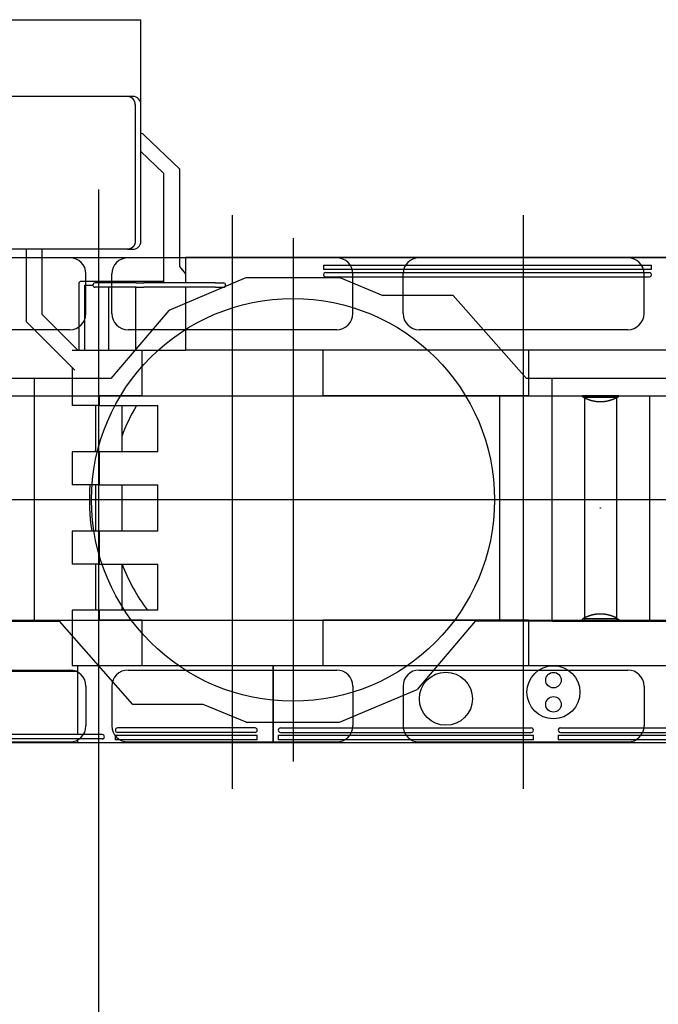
# Model space of a CAD drawing. Extents: x -5181 to 31991, y -2365 to 22251.
# Tile 35 of 39: x 7345 to 11292, y 14313 to 20403. Entities that reach past the tile are written whole.
import ezdxf

# ---------------------------------------------------------------- set-up
doc = ezdxf.new("R2010")
doc.units = 0
doc.header["$PDMODE"] = 35
doc.layers.get('0').update_dxf_attribs({"linetype": 'CONTINUOUS'})

msp = doc.modelspace()

# ---------------------------------------------------------------- linework, layer by layer
at = {"color": 40, "linetype": 'Continuous'}
for p, q in [((5404.31, 20402.7), (8094.31, 20402.7)), ((8094.31, 19032.7), (8094.31, 20402.7)), ((8010.63, 19927.7), (5704.67, 19927.7)), ((8034.04, 19927.7), (8010.63, 19927.7)), ((8044.31, 19927.7), (8034.04, 19927.7)), ((8058.99, 19877.7), (8058.99, 19877.7)), ((8058.99, 19877.7), (8058.99, 19032.7)), ((8334.31, 19478.4), (8114.8, 19689.42)), ((8094.31, 19587.05), (8234.31, 19452.46)), ((8234.31, 19452.46), (8234.31, 18774.7)), ((8334.31, 18875.8), (8334.31, 19478.4)), ((8058.99, 19032.7), (8058.99, 19032.7)), ((7617.71, 18982.7), (6265.33, 18982.7)), ((7384.31, 18982.7), (7384.31, 18537)), ((7484.31, 18578.39), (7484.31, 18982.7)), ((7693.07, 18982.7), (7617.71, 18982.7)), ((8010.63, 18982.7), (7693.07, 18982.7)), ((8010.63, 18982.7), (8034.04, 18982.7)), ((8034.04, 18982.7), (8044.31, 18982.7)), ((11384.51, 18932.7), (8369.61, 18932.7)), ((8369.61, 18932.7), (8369.61, 18774.7)), ((9223.71, 18883.9), (11250.91, 18883.9)), ((9223.71, 18883.9), (9223.71, 18856.7)), ((11250.91, 18856.7), (11250.91, 18883.9)), ((8369.61, 18833.84), (8334.31, 18875.8)), ((11250.91, 18856.7), (9223.71, 18856.7)), ((9237.31, 18838.7), (11237.31, 18838.7)), ((7710.31, 18774.7), (7720.31, 18784.7)), ((7710.31, 18774.7), (7710.31, 18357.7)), ((7720.31, 18784.7), (8234.31, 18784.7)), ((7745.11, 18760.7), (7745.11, 18357.7)), ((7745.11, 18760.7), (7796.83, 18760.7)), ((8064.13, 18774.7), (7810.43, 18774.7)), ((8064.13, 18774.7), (8112.3, 18774.7)), ((8554.31, 18774.7), (8112.3, 18774.7)), ((8554.31, 18774.7), (8604.31, 18774.7)), ((9237.31, 18811.5), (11237.31, 18811.5)), ((7810.43, 18747.5), (7812.26, 18747.5)), ((8064.13, 18747.5), (7812.26, 18747.5)), ((7893.11, 18747.5), (7893.11, 18357.7)), ((8060.61, 18747.5), (8060.61, 18357.7)), ((8064.13, 18747.5), (8112.3, 18747.5)), ((8554.31, 18747.5), (8112.3, 18747.5)), ((8369.61, 18747.5), (8369.61, 18357.7)), ((8554.31, 18747.5), (8604.31, 18747.5)), ((7704.78, 18357.7), (7484.31, 18578.39)), ((7384.31, 18537), (7686.31, 18234.7)), ((7669.31, 18357.7), (7745.11, 18357.7)), ((7745.11, 18357.7), (7893.11, 18357.7)), ((7893.11, 18357.7), (8060.61, 18357.7)), ((8060.61, 18357.7), (8369.61, 18357.7)), ((8099.31, 18357.7), (8099.31, 18076.7)), ((12036.31, 18357.7), (8369.61, 18357.7)), ((9218.31, 18357.7), (9218.31, 18076.7)), ((10489.61, 18357.7), (10489.61, 18076.7)), ((7669.31, 18251.72), (7669.31, 18015.7)), ((7836.53, 18076.7), (7836.53, 18015.7)), ((8099.31, 18076.7), (7836.53, 18076.7)), ((8099.31, 18076.7), (9218.31, 18076.7)), ((10489.61, 18076.7), (9218.31, 18076.7)), ((10311.81, 16688.7), (10311.81, 18076.7)), ((10489.61, 18076.7), (11494.31, 18076.7)), ((10835.31, 18076.7), (10835.31, 16688.7)), ((11033.31, 18076.7), (11033.31, 16688.7)), ((7836.53, 18015.7), (7669.31, 18015.7)), ((7813.31, 18015.7), (7813.31, 17729.7)), ((7836.53, 18015.7), (8198.31, 18015.7)), ((7975.31, 18015.7), (7975.31, 17729.7)), ((8198.31, 17729.7), (8198.31, 18015.7)), ((7669.31, 17729.7), (7669.31, 17525.7)), ((7836.53, 17729.7), (7669.31, 17729.7)), ((8198.31, 17729.7), (7836.53, 17729.7)), ((7836.53, 17729.7), (7836.53, 17525.7)), ((7836.53, 17525.7), (7669.31, 17525.7)), ((7813.31, 17525.7), (7813.31, 17239.7)), ((7836.53, 17525.7), (8198.31, 17525.7)), ((7975.31, 17525.7), (7975.31, 17239.7)), ((8198.31, 17239.7), (8198.31, 17525.7)), ((7669.31, 17239.7), (7669.31, 17035.7)), ((7836.53, 17239.7), (7669.31, 17239.7)), ((8198.31, 17239.7), (7836.53, 17239.7)), ((7836.53, 17239.7), (7836.53, 17035.7)), ((7836.53, 17035.7), (7669.31, 17035.7)), ((7813.31, 17035.7), (7813.31, 16749.7)), ((7836.53, 17035.7), (8198.31, 17035.7)), ((7975.31, 17035.7), (7975.31, 16749.7)), ((8198.31, 16749.7), (8198.31, 17035.7)), ((7669.31, 16749.7), (7669.31, 16407.7)), ((7836.53, 16749.7), (7669.31, 16749.7)), ((8198.31, 16749.7), (7836.53, 16749.7)), ((7836.53, 16749.7), (7836.53, 16688.7)), ((8099.31, 16688.7), (7836.53, 16688.7)), ((8099.31, 16688.7), (8099.31, 16407.7)), ((8099.31, 16688.7), (9218.31, 16688.7)), ((9218.31, 16688.7), (9218.31, 16407.7)), ((10489.61, 16688.7), (9218.31, 16688.7)), ((10489.61, 16688.7), (10489.61, 16407.7)), ((10489.61, 16688.7), (11494.31, 16688.7)), ((7669.31, 16407.7), (12036.31, 16407.7)), ((7704.11, 15980.9), (7704.11, 16407.7)), ((8912.31, 15932.7), (8912.31, 16407.7)), ((8914.31, 15932.7), (8914.31, 16407.7)), ((7106.01, 16374.1), (7704.11, 16374.1)), ((8799.61, 16021.9), (7949.61, 16021.9)), ((8956.81, 16021.9), (10506.81, 16021.9)), ((10686.81, 16021.9), (12946.81, 16021.9)), ((7438.11, 15980.9), (7133.11, 15980.9)), ((7478.11, 15980.9), (7438.11, 15980.9)), ((7804.51, 15980.9), (7478.11, 15980.9)), ((7854.51, 15980.9), (7804.51, 15980.9)), ((7935.62, 15976.7), (8812.82, 15976.7)), ((7935.62, 15976.7), (7935.62, 15949.5)), ((8799.61, 15994.7), (7949.61, 15994.7)), ((8812.82, 15949.5), (8812.82, 15976.7)), ((8943.21, 15976.7), (8943.21, 15949.5)), ((8943.21, 15976.7), (10520.41, 15976.7)), ((8956.81, 15994.7), (10506.81, 15994.7)), ((10520.41, 15949.5), (10520.41, 15976.7)), ((10673.21, 15976.7), (10673.21, 15949.5)), ((10673.21, 15976.7), (12960.41, 15976.7)), ((10686.81, 15994.7), (12946.81, 15994.7)), ((7438.11, 15953.7), (7133.11, 15953.7)), ((7478.11, 15953.7), (7438.11, 15953.7)), ((7804.51, 15953.7), (7478.11, 15953.7)), ((7704.11, 15932.7), (7704.11, 15953.7)), ((7704.11, 15932.7), (8912.31, 15932.7)), ((7854.51, 15953.7), (7804.51, 15953.7)), ((8812.82, 15949.5), (7935.62, 15949.5)), ((8912.31, 15932.7), (8914.31, 15932.7)), ((8914.31, 15932.7), (12569.31, 15932.7)), ((10520.41, 15949.5), (8943.21, 15949.5)), ((12960.41, 15949.5), (10673.21, 15949.5))]:
    msp.add_line(p, q, dxfattribs=at)
at = {"color": 151, "linetype": 'Continuous'}
msp.add_line((7834.33, 9166.94), (7834.33, 19352.08), dxfattribs=at)
at = {"color": 104, "linetype": 'Continuous'}
for p, q in [((8659.31, 15644.99), (8659.31, 19193.79)), ((10459.31, 15644.99), (10459.31, 19193.79)), ((9034.31, 19051.85), (9034.31, 15813.55)), ((4079.31, 18932.7), (12997.11, 18932.7)), ((7654.31, 18930.2), (6364.31, 18930.2)), ((9304.31, 18930.2), (8014.31, 18930.2)), ((11104.31, 18930.2), (9814.31, 18930.2)), ((7754.31, 18585.2), (7754.31, 18830.2)), ((7914.31, 18585.2), (7914.31, 18830.2)), ((9404.31, 18585.2), (9404.31, 18830.2)), ((9714.31, 18585.2), (9714.31, 18830.2)), ((11204.31, 18585.2), (11204.31, 18830.2)), ((8747.31, 18807.7), (8267.21, 18605)), ((8747.31, 18807.7), (9324.31, 18807.7)), ((9324.31, 18807.7), (9589.31, 18697.7)), ((10024.31, 18697.7), (9589.31, 18697.7)), ((10476.91, 18182.7), (10024.31, 18697.7)), ((8267.21, 18605), (7908.81, 18182.7)), ((7654.31, 18485.2), (6364.31, 18485.2)), ((9304.31, 18485.2), (8014.31, 18485.2)), ((11104.31, 18485.2), (9814.31, 18485.2)), ((7908.81, 18182.7), (3894.31, 18182.7)), ((7435.21, 18182.7), (7435.21, 16682.7)), ((13079.31, 18182.7), (10476.91, 18182.7)), ((10633.41, 18182.7), (10633.41, 16682.7)), ((14427.19, 17432.7), (-2116.09, 17432.7)), ((6683.61, 16682.7), (7435.21, 16682.7)), ((7435.21, 16682.7), (7591.71, 16682.7)), ((8044.31, 16167.7), (7591.71, 16682.7)), ((10159.81, 16682.7), (9801.41, 16260.4)), ((10633.41, 16682.7), (10159.81, 16682.7)), ((10633.41, 16682.7), (11385.01, 16682.7)), ((6364.31, 16380.2), (7654.31, 16380.2)), ((8014.31, 16380.2), (9304.31, 16380.2)), ((9814.31, 16380.2), (11104.31, 16380.2)), ((7754.31, 16280.2), (7754.31, 16035.2)), ((7914.31, 16280.2), (7914.31, 16035.2)), ((9321.31, 16057.7), (9801.41, 16260.4)), ((9404.31, 16280.2), (9404.31, 16035.2)), ((9714.31, 16280.2), (9714.31, 16035.2)), ((11204.31, 16280.2), (11204.31, 16035.2)), ((8479.31, 16167.7), (8044.31, 16167.7)), ((8744.31, 16057.7), (8479.31, 16167.7)), ((8744.31, 16057.7), (9034.31, 16057.7)), ((9034.31, 16057.7), (9321.31, 16057.7)), ((4565.31, 15932.7), (13339.31, 15932.7)), ((6364.31, 15935.2), (7654.31, 15935.2)), ((8014.31, 15935.2), (9304.31, 15935.2)), ((9814.31, 15935.2), (11104.31, 15935.2))]:
    msp.add_line(p, q, dxfattribs=at)
at = {"color": 5, "linetype": 'Continuous'}
for p, q in [((-1856.69, 18076.7), (10823.96, 18076.7)), ((10834.05, 18076.7), (10823.96, 18076.7)), ((10834.05, 18066.7), (10829.72, 18066.7)), ((11044.66, 18076.7), (10834.05, 18076.7)), ((10836.47, 18066.7), (10834.05, 18066.7)), ((11032.15, 18066.7), (10836.47, 18066.7)), ((11038.9, 18066.7), (11032.15, 18066.7)), ((11044.66, 18076.7), (11238.31, 18076.7)), ((11238.31, 18076.7), (11238.31, 17786.1)), ((11238.31, 17786.1), (11238.31, 16979.3)), ((11238.31, 16979.3), (11238.31, 16688.7)), ((-1856.69, 16688.7), (10823.96, 16688.7)), ((10823.96, 16688.7), (10834.05, 16688.7)), ((10829.72, 16698.7), (10834.05, 16698.7)), ((10834.05, 16698.7), (10836.47, 16698.7)), ((10834.05, 16688.7), (11044.66, 16688.7)), ((10836.47, 16698.7), (11032.15, 16698.7)), ((11032.15, 16698.7), (11038.9, 16698.7)), ((11044.66, 16688.7), (11238.31, 16688.7))]:
    msp.add_line(p, q, dxfattribs=at)
at = {"color": 104, "linetype": 'Continuous'}
msp.add_circle((9034.31, 17432.7), 1245.5, dxfattribs=at)
at = {"color": 40, "linetype": 'Continuous'}
for centre, radius in [((10644.31, 16242.7), 164), ((9979.31, 16202.7), 164), ((10644.31, 16317.7), 48), ((10644.31, 16167.7), 48)]:
    msp.add_circle(centre, radius, dxfattribs=at)
for centre, radius, start, end in [((8044.31, 19877.7), 50, 0, 90), ((8084.31, 19657.7), 44, 46.129289, 76.864263), ((8044.31, 19032.7), 50, 270, 0), ((9237.31, 18825.1), 13.6, 89.998821, 269.998821), ((11237.31, 18825.1), 13.6, 270.001179, 90.00118), ((7810.43, 18761.1), 13.6, 90, 180), ((7810.43, 18761.1), 13.6, 180, 270), ((8604.31, 18761.1), 13.6, 270, 90), ((9034.31, 17432.7), 1129.05, 148.911376, 159.711213), ((9034.31, 17432.7), 1259.1, 165.869084, 166.35635), ((9034.31, 17432.7), 1259.1, 175.764159, 188.817307), ((9034.31, 17432.7), 1129.05, 200.58662, 217.224046), ((9034.31, 17432.7), 1259.1, 212.745967, 212.85066), ((7949.61, 16008.3), 13.6, 90.001179, 270.001179), ((8799.61, 16008.3), 13.6, 269.998821, 89.99882), ((8956.81, 16008.3), 13.6, 89.99882, 269.99882), ((10506.81, 16008.3), 13.6, 270.001179, 90.001179), ((10686.81, 16008.3), 13.6, 89.998821, 269.998821), ((7854.51, 15967.3), 13.6, 270, 90)]:
    msp.add_arc(centre, radius, start, end, dxfattribs=at)
at = {"color": 104, "linetype": 'Continuous'}
for centre, start, end in [((7654.31, 18830.2), 0, 90), ((8014.31, 18830.2), 90, 180), ((9304.31, 18830.2), 0, 90), ((9814.31, 18830.2), 90, 180), ((11104.31, 18830.2), 0, 90), ((7654.31, 18585.2), 270, 0), ((8014.31, 18585.2), 180, 270), ((9304.31, 18585.2), 270, 0), ((9814.31, 18585.2), 180, 270), ((11104.31, 18585.2), 270, 0), ((7654.31, 16280.2), 0, 90), ((8014.31, 16280.2), 90, 180), ((9304.31, 16280.2), 0, 90), ((9814.31, 16280.2), 90, 180), ((11104.31, 16280.2), 0, 90), ((7654.31, 16035.2), 270, 0), ((8014.31, 16035.2), 180, 270), ((9304.31, 16035.2), 270, 0), ((9814.31, 16035.2), 180, 270), ((11104.31, 16035.2), 270, 0)]:
    msp.add_arc(centre, 100, start, end, dxfattribs=at)
at = {"color": 40, "linetype": 'Continuous'}
for points, knots in [([(8058.99, 19877.7), (8058.99, 19878.01), (8058.98, 19878.63), (8058.96, 19879.56), (8058.92, 19880.49), (8058.86, 19881.42), (8058.78, 19882.35), (8058.69, 19883.27), (8058.58, 19884.2), (8058.46, 19885.12), (8058.31, 19886.03), (8058.16, 19886.95), (8057.98, 19887.86), (8057.79, 19888.77), (8057.58, 19889.67), (8057.36, 19890.58), (8057.12, 19891.47), (8056.87, 19892.36), (8056.59, 19893.25), (8056.31, 19894.13), (8056, 19895), (8055.68, 19895.87), (8055.35, 19896.73), (8055, 19897.59), (8054.64, 19898.44), (8054.26, 19899.28), (8053.86, 19900.11), (8053.45, 19900.93), (8053.03, 19901.75), (8052.59, 19902.56), (8052.14, 19903.36), (8051.67, 19904.15), (8051.19, 19904.93), (8050.69, 19905.71), (8050.19, 19906.47), (8049.66, 19907.22), (8049.13, 19907.96), (8048.58, 19908.69), (8048.02, 19909.42), (8047.44, 19910.13), (8046.86, 19910.82), (8046.26, 19911.51), (8045.65, 19912.19), (8045.03, 19912.85), (8044.39, 19913.5), (8043.75, 19914.14), (8043.09, 19914.77), (8042.42, 19915.38), (8041.74, 19915.98), (8041.06, 19916.57), (8040.36, 19917.14), (8039.65, 19917.7), (8038.93, 19918.25), (8038.2, 19918.78), (8037.46, 19919.3), (8036.72, 19919.8), (8035.96, 19920.29), (8035.2, 19920.77), (8034.43, 19921.23), (8033.65, 19921.67), (8032.86, 19922.1), (8032.07, 19922.52), (8031.27, 19922.92), (8030.46, 19923.31), (8029.64, 19923.67), (8028.82, 19924.03), (8028, 19924.37), (8027.16, 19924.69), (8026.33, 19925), (8025.48, 19925.29), (8024.63, 19925.56), (8023.78, 19925.82), (8022.92, 19926.06), (8022.06, 19926.28), (8021.2, 19926.49), (8020.33, 19926.69), (8019.46, 19926.86), (8018.58, 19927.02), (8017.7, 19927.16), (8016.83, 19927.29), (8015.94, 19927.4), (8015.06, 19927.49), (8014.18, 19927.57), (8013.29, 19927.63), (8012.4, 19927.67), (8011.52, 19927.69), (8010.92, 19927.7), (8010.63, 19927.7)], [0, 0, 0, 0, 0.9301793, 1.8603295, 2.7904205, 3.7204233, 4.6503085, 5.5800472, 6.5096108, 7.4389706, 8.3680985, 9.2969665, 10.2255472, 11.1538134, 12.0817383, 13.0092959, 13.9364604, 14.8632065, 15.7895099, 16.7153466, 17.6406932, 18.5655273, 19.489827, 20.4135714, 21.3367403, 22.2593143, 23.1812748, 24.102604, 25.0232851, 25.9433019, 26.8626394, 27.7812833, 28.6992203, 29.6164382, 30.5329256, 31.4486724, 32.3636692, 33.277908, 34.1913817, 35.1040847, 36.016012, 36.9271604, 37.8375272, 38.7471109, 39.655911, 40.563928, 41.4711631, 42.377619, 43.2832988, 44.188207, 45.0923491, 45.9957315, 46.8983616, 47.8002479, 48.7014001, 49.6018288, 50.5015458, 51.400564, 52.2988973, 53.1965608, 54.0935707, 54.9899439, 55.8856977, 56.7808504, 57.6754207, 58.5694279, 59.4628921, 60.3558339, 61.2482745, 62.1402356, 63.0317398, 63.9228101, 64.81347, 65.7037439, 66.5936565, 67.4832332, 68.3725002, 69.261484, 70.1502117, 71.0387113, 71.927011, 72.8151388, 73.7031226, 74.5909905, 75.4787708, 76.3664919, 77.2541815, 77.2541815, 77.2541815, 77.2541815]), ([(8058.99, 19877.7), (8058.99, 19878.01), (8058.98, 19878.63), (8058.96, 19879.56), (8058.92, 19880.49), (8058.86, 19881.42), (8058.78, 19882.34), (8058.69, 19883.27), (8058.58, 19884.19), (8058.46, 19885.11), (8058.31, 19886.03), (8058.16, 19886.95), (8057.98, 19887.86), (8057.79, 19888.77), (8057.58, 19889.67), (8057.36, 19890.57), (8057.12, 19891.47), (8056.87, 19892.36), (8056.59, 19893.25), (8056.31, 19894.13), (8056, 19895), (8055.69, 19895.87), (8055.35, 19896.73), (8055, 19897.59), (8054.64, 19898.43), (8054.26, 19899.27), (8053.86, 19900.11), (8053.45, 19900.93), (8053.03, 19901.75), (8052.59, 19902.56), (8052.14, 19903.36), (8051.67, 19904.15), (8051.19, 19904.93), (8050.69, 19905.7), (8050.19, 19906.47), (8049.66, 19907.22), (8049.13, 19907.96), (8048.58, 19908.69), (8048.02, 19909.41), (8047.45, 19910.12), (8046.86, 19910.82), (8046.26, 19911.51), (8045.65, 19912.18), (8045.03, 19912.85), (8044.39, 19913.5), (8043.75, 19914.14), (8043.09, 19914.76), (8042.42, 19915.38), (8041.75, 19915.98), (8041.06, 19916.57), (8040.36, 19917.14), (8039.65, 19917.7), (8038.93, 19918.25), (8038.2, 19918.78), (8037.47, 19919.3), (8036.72, 19919.8), (8035.97, 19920.29), (8035.2, 19920.77), (8034.43, 19921.23), (8033.65, 19921.67), (8032.86, 19922.1), (8032.07, 19922.52), (8031.27, 19922.92), (8030.46, 19923.31), (8029.65, 19923.67), (8028.82, 19924.03), (8028, 19924.37), (8027.16, 19924.69), (8026.33, 19925), (8025.48, 19925.29), (8024.63, 19925.56), (8023.78, 19925.82), (8022.92, 19926.06), (8022.06, 19926.28), (8021.2, 19926.49), (8020.33, 19926.69), (8019.46, 19926.86), (8018.58, 19927.02), (8017.7, 19927.16), (8016.83, 19927.29), (8015.94, 19927.4), (8015.06, 19927.49), (8014.18, 19927.57), (8013.29, 19927.63), (8012.4, 19927.67), (8011.52, 19927.69), (8010.92, 19927.7), (8010.63, 19927.7)], [0, 0, 0, 0, 0.9302161, 1.8604031, 2.7905311, 3.7205708, 4.6504931, 5.5802691, 6.5098699, 7.439267, 8.3684323, 9.2973378, 10.225956, 11.1542597, 12.0822223, 13.0098176, 13.9370197, 14.8638037, 15.7901448, 16.7160193, 17.6414037, 18.5662757, 19.4906133, 20.4143955, 21.3376023, 22.2602141, 23.1822125, 24.1035796, 25.0242984, 25.9443531, 26.8637284, 27.7824101, 28.7003849, 29.6176405, 30.5341656, 31.4499499, 32.3649843, 33.2792607, 34.192772, 35.1055123, 36.0174771, 36.9286628, 37.8390669, 38.7486878, 39.6575251, 40.5655792, 41.4728514, 42.3793442, 43.285061, 44.1900061, 45.0941849, 45.997604, 46.9002707, 47.8021936, 48.7033822, 49.6038474, 50.5036007, 51.4026552, 52.3010246, 53.1987243, 54.0957703, 54.9921795, 55.8879693, 56.7831578, 57.6777639, 58.5718069, 59.4653068, 60.3582842, 61.2507603, 62.142757, 63.0342966, 63.9254023, 64.8160976, 65.7064068, 66.5963546, 67.4859666, 68.3752688, 69.2642877, 70.1530506, 71.0415854, 71.9299201, 72.818083, 73.7061018, 74.5940048, 75.4818202, 76.3695763, 77.2573009, 77.2573009, 77.2573009, 77.2573009]), ([(8058.99, 19032.7), (8058.99, 19032.39), (8058.98, 19031.77), (8058.96, 19030.84), (8058.92, 19029.91), (8058.86, 19028.98), (8058.78, 19028.05), (8058.69, 19027.13), (8058.58, 19026.2), (8058.46, 19025.28), (8058.31, 19024.36), (8058.16, 19023.45), (8057.98, 19022.54), (8057.79, 19021.63), (8057.58, 19020.72), (8057.36, 19019.82), (8057.12, 19018.93), (8056.87, 19018.04), (8056.59, 19017.15), (8056.31, 19016.27), (8056, 19015.4), (8055.68, 19014.53), (8055.35, 19013.67), (8055, 19012.81), (8054.64, 19011.96), (8054.26, 19011.12), (8053.86, 19010.29), (8053.45, 19009.46), (8053.03, 19008.65), (8052.59, 19007.84), (8052.14, 19007.04), (8051.67, 19006.25), (8051.19, 19005.46), (8050.69, 19004.69), (8050.19, 19003.93), (8049.66, 19003.18), (8049.13, 19002.44), (8048.58, 19001.7), (8048.02, 19000.98), (8047.44, 19000.27), (8046.86, 18999.57), (8046.26, 18998.89), (8045.65, 18998.21), (8045.03, 18997.55), (8044.39, 18996.9), (8043.75, 18996.26), (8043.09, 18995.63), (8042.42, 18995.02), (8041.74, 18994.42), (8041.06, 18993.83), (8040.36, 18993.26), (8039.65, 18992.7), (8038.93, 18992.15), (8038.2, 18991.62), (8037.46, 18991.1), (8036.72, 18990.6), (8035.96, 18990.11), (8035.2, 18989.63), (8034.43, 18989.17), (8033.65, 18988.72), (8032.86, 18988.29), (8032.07, 18987.88), (8031.27, 18987.48), (8030.46, 18987.09), (8029.64, 18986.72), (8028.82, 18986.37), (8028, 18986.03), (8027.16, 18985.71), (8026.33, 18985.4), (8025.48, 18985.11), (8024.63, 18984.84), (8023.78, 18984.58), (8022.92, 18984.34), (8022.06, 18984.11), (8021.2, 18983.9), (8020.33, 18983.71), (8019.46, 18983.54), (8018.58, 18983.38), (8017.7, 18983.23), (8016.83, 18983.11), (8015.94, 18983), (8015.06, 18982.91), (8014.18, 18982.83), (8013.29, 18982.77), (8012.4, 18982.73), (8011.52, 18982.7), (8010.92, 18982.7), (8010.63, 18982.7)], [0, 0, 0, 0, 0.9301793, 1.8603295, 2.7904205, 3.7204233, 4.6503085, 5.5800472, 6.5096108, 7.4389706, 8.3680985, 9.2969665, 10.2255472, 11.1538134, 12.0817383, 13.0092959, 13.9364604, 14.8632065, 15.7895099, 16.7153466, 17.6406932, 18.5655273, 19.489827, 20.4135714, 21.3367403, 22.2593143, 23.1812748, 24.102604, 25.0232851, 25.9433019, 26.8626394, 27.7812833, 28.6992203, 29.6164382, 30.5329256, 31.4486724, 32.3636692, 33.277908, 34.1913817, 35.1040847, 36.016012, 36.9271604, 37.8375271, 38.7471109, 39.655911, 40.563928, 41.4711631, 42.3776189, 43.2832988, 44.188207, 45.0923491, 45.9957315, 46.8983615, 47.8002479, 48.7014001, 49.6018288, 50.5015458, 51.400564, 52.2988973, 53.1965608, 54.0935707, 54.9899439, 55.8856977, 56.7808504, 57.6754207, 58.5694279, 59.4628921, 60.3558339, 61.2482745, 62.1402356, 63.0317398, 63.9228101, 64.81347, 65.7037439, 66.5936565, 67.4832332, 68.3725002, 69.2614839, 70.1502117, 71.0387113, 71.927011, 72.8151388, 73.7031226, 74.5909905, 75.4787708, 76.3664919, 77.2541815, 77.2541815, 77.2541815, 77.2541815]), ([(8058.99, 19032.7), (8058.99, 19032.39), (8058.98, 19031.77), (8058.96, 19030.84), (8058.92, 19029.91), (8058.86, 19028.98), (8058.78, 19028.05), (8058.69, 19027.13), (8058.58, 19026.21), (8058.46, 19025.29), (8058.31, 19024.37), (8058.16, 19023.45), (8057.98, 19022.54), (8057.79, 19021.63), (8057.58, 19020.73), (8057.36, 19019.83), (8057.12, 19018.93), (8056.87, 19018.04), (8056.59, 19017.15), (8056.31, 19016.27), (8056, 19015.4), (8055.69, 19014.53), (8055.35, 19013.67), (8055, 19012.81), (8054.64, 19011.97), (8054.26, 19011.12), (8053.86, 19010.29), (8053.45, 19009.47), (8053.03, 19008.65), (8052.59, 19007.84), (8052.14, 19007.04), (8051.67, 19006.25), (8051.19, 19005.47), (8050.69, 19004.69), (8050.19, 19003.93), (8049.66, 19003.18), (8049.13, 19002.44), (8048.58, 19001.71), (8048.02, 19000.98), (8047.45, 19000.27), (8046.86, 18999.58), (8046.26, 18998.89), (8045.65, 18998.21), (8045.03, 18997.55), (8044.39, 18996.9), (8043.75, 18996.26), (8043.09, 18995.63), (8042.42, 18995.02), (8041.75, 18994.42), (8041.06, 18993.83), (8040.36, 18993.26), (8039.65, 18992.7), (8038.93, 18992.15), (8038.2, 18991.62), (8037.47, 18991.1), (8036.72, 18990.6), (8035.97, 18990.11), (8035.2, 18989.63), (8034.43, 18989.17), (8033.65, 18988.73), (8032.86, 18988.29), (8032.07, 18987.88), (8031.27, 18987.48), (8030.46, 18987.09), (8029.65, 18986.72), (8028.82, 18986.37), (8028, 18986.03), (8027.16, 18985.71), (8026.33, 18985.4), (8025.48, 18985.11), (8024.63, 18984.84), (8023.78, 18984.58), (8022.92, 18984.34), (8022.06, 18984.11), (8021.2, 18983.9), (8020.33, 18983.71), (8019.46, 18983.54), (8018.58, 18983.38), (8017.7, 18983.23), (8016.83, 18983.11), (8015.94, 18983), (8015.06, 18982.91), (8014.18, 18982.83), (8013.29, 18982.77), (8012.4, 18982.73), (8011.52, 18982.7), (8010.92, 18982.7), (8010.63, 18982.7)], [0, 0, 0, 0, 0.9302161, 1.8604031, 2.7905311, 3.7205708, 4.6504931, 5.5802691, 6.5098699, 7.439267, 8.3684323, 9.2973378, 10.225956, 11.1542597, 12.0822224, 13.0098176, 13.9370197, 14.8638037, 15.7901448, 16.7160193, 17.6414037, 18.5662757, 19.4906133, 20.4143955, 21.3376023, 22.2602141, 23.1822125, 24.1035796, 25.0242984, 25.9443531, 26.8637284, 27.7824101, 28.7003849, 29.6176405, 30.5341656, 31.4499499, 32.3649843, 33.2792607, 34.192772, 35.1055123, 36.0174771, 36.9286628, 37.8390669, 38.7486878, 39.6575251, 40.5655792, 41.4728514, 42.3793442, 43.285061, 44.1900061, 45.0941849, 45.9976039, 46.9002707, 47.8021936, 48.7033822, 49.6038474, 50.5036007, 51.4026552, 52.3010246, 53.1987243, 54.0957703, 54.9921795, 55.8879693, 56.7831578, 57.6777639, 58.5718069, 59.4653068, 60.3582842, 61.2507603, 62.142757, 63.0342966, 63.9254023, 64.8160976, 65.7064068, 66.5963546, 67.4859666, 68.3752688, 69.2642877, 70.1530506, 71.0415854, 71.9299201, 72.818083, 73.7061018, 74.5940048, 75.4818202, 76.3695763, 77.2573009, 77.2573009, 77.2573009, 77.2573009])]:
    msp.add_open_spline(points, degree=3, knots=knots, dxfattribs=at)
at = {"color": 5, "linetype": 'Continuous'}
for points, knots in [([(10820.06, 18075.19), (10820.06, 18075.23), (10820.06, 18075.31), (10820.08, 18075.42), (10820.12, 18075.53), (10820.16, 18075.64), (10820.22, 18075.74), (10820.29, 18075.84), (10820.37, 18075.93), (10820.46, 18076.01), (10820.57, 18076.09), (10820.69, 18076.17), (10820.82, 18076.24), (10820.97, 18076.3), (10821.13, 18076.36), (10821.3, 18076.42), (10821.48, 18076.47), (10821.67, 18076.51), (10821.88, 18076.55), (10822.1, 18076.59), (10822.33, 18076.62), (10822.57, 18076.64), (10822.83, 18076.66), (10823.09, 18076.68), (10823.37, 18076.69), (10823.66, 18076.7), (10823.86, 18076.7), (10823.96, 18076.7)], [0, 0, 0, 0, 0.1203452, 0.2371005, 0.3517419, 0.4658374, 0.5809835, 0.6987368, 0.8205541, 0.9477497, 1.0814746, 1.2227128, 1.3722913, 1.5308964, 1.699092, 1.8773384, 2.0660086, 2.2654029, 2.4757606, 2.6972702, 2.9300771, 3.1742903, 3.4299882, 3.6972221, 3.9760203, 4.266391, 4.5683255, 4.5683255, 4.5683255, 4.5683255]), ([(11034.57, 18064.18), (11034.18, 18063.96), (11033.37, 18063.52), (11032.14, 18062.86), (11030.87, 18062.19), (11029.56, 18061.52), (11028.22, 18060.84), (11026.84, 18060.16), (11025.43, 18059.48), (11023.98, 18058.8), (11022.5, 18058.12), (11020.99, 18057.44), (11019.46, 18056.76), (11017.89, 18056.08), (11016.29, 18055.41), (11014.67, 18054.74), (11013.01, 18054.07), (11011.34, 18053.41), (11009.63, 18052.76), (11007.9, 18052.11), (11006.15, 18051.47), (11004.37, 18050.83), (11002.57, 18050.21), (11000.75, 18049.59), (10998.9, 18048.99), (10997.04, 18048.4), (10995.15, 18047.81), (10993.24, 18047.24), (10991.31, 18046.69), (10989.37, 18046.14), (10987.4, 18045.61), (10985.42, 18045.1), (10983.42, 18044.6), (10981.4, 18044.12), (10979.37, 18043.65), (10977.32, 18043.2), (10975.26, 18042.77), (10973.18, 18042.36), (10971.09, 18041.96), (10968.99, 18041.59), (10966.88, 18041.24), (10964.75, 18040.9), (10962.61, 18040.59), (10960.46, 18040.3), (10958.31, 18040.03), (10956.14, 18039.78), (10953.97, 18039.56), (10951.79, 18039.36), (10949.6, 18039.18), (10947.41, 18039.02), (10945.21, 18038.89), (10943.01, 18038.78), (10940.8, 18038.7), (10938.6, 18038.64), (10936.39, 18038.6), (10934.18, 18038.59), (10931.97, 18038.61), (10929.76, 18038.65), (10927.55, 18038.71), (10925.35, 18038.79), (10923.15, 18038.9), (10920.95, 18039.04), (10918.76, 18039.2), (10916.57, 18039.38), (10914.39, 18039.58), (10912.22, 18039.81), (10910.06, 18040.06), (10907.9, 18040.33), (10905.76, 18040.63), (10903.62, 18040.94), (10901.49, 18041.28), (10899.38, 18041.63), (10897.28, 18042.01), (10895.19, 18042.41), (10893.12, 18042.82), (10891.06, 18043.25), (10889.01, 18043.7), (10886.98, 18044.17), (10884.97, 18044.66), (10882.97, 18045.16), (10880.99, 18045.67), (10879.03, 18046.2), (10877.08, 18046.75), (10875.16, 18047.31), (10873.25, 18047.88), (10871.37, 18048.46), (10869.5, 18049.06), (10867.66, 18049.66), (10865.84, 18050.28), (10864.04, 18050.91), (10862.27, 18051.54), (10860.51, 18052.18), (10858.79, 18052.83), (10857.09, 18053.49), (10855.41, 18054.15), (10853.76, 18054.82), (10852.14, 18055.49), (10850.55, 18056.16), (10848.98, 18056.84), (10847.45, 18057.52), (10845.94, 18058.2), (10844.47, 18058.88), (10843.03, 18059.56), (10841.62, 18060.24), (10840.25, 18060.92), (10838.91, 18061.6), (10837.6, 18062.27), (10836.34, 18062.93), (10835.11, 18063.59), (10833.92, 18064.25), (10832.77, 18064.9), (10831.66, 18065.54), (10830.6, 18066.17), (10829.58, 18066.79), (10828.6, 18067.39), (10827.67, 18067.99), (10826.79, 18068.57), (10825.95, 18069.14), (10825.17, 18069.7), (10824.44, 18070.24), (10823.76, 18070.76), (10823.13, 18071.26), (10822.56, 18071.75), (10822.05, 18072.22), (10821.59, 18072.66), (10821.19, 18073.09), (10820.85, 18073.49), (10820.57, 18073.88), (10820.34, 18074.24), (10820.18, 18074.57), (10820.08, 18074.89), (10820.06, 18075.09), (10820.06, 18075.19)], [0, 0, 0, 0, 1.3620555, 2.7614028, 4.1968195, 5.6670981, 7.1710502, 8.7075093, 10.275333, 11.8734058, 13.5006411, 15.1559843, 16.8384143, 18.5469464, 20.2806339, 22.0385712, 23.8198948, 25.6237866, 27.4494751, 29.2962381, 31.1633972, 33.0502844, 34.9562328, 36.8805807, 38.8226721, 40.7818579, 42.7574968, 44.748956, 46.7556124, 48.7768532, 50.8120768, 52.8606936, 54.9221264, 56.9958114, 59.0811988, 61.177753, 63.2849535, 65.4022952, 67.529284, 69.6654047, 71.8101289, 73.9629268, 76.1232675, 78.2906193, 80.4644496, 82.6442251, 84.8294118, 87.0194748, 89.2138782, 91.4120848, 93.6135559, 95.8177511, 98.0241277, 100.23214, 102.4412338, 104.650838, 106.8603867, 109.0693227, 111.2770955, 113.4831608, 115.6869788, 117.8880128, 120.0857284, 122.279592, 124.4690701, 126.6536275, 128.8327272, 131.0058286, 133.1723868, 135.3318365, 137.4836064, 139.6271487, 141.7619365, 143.8874578, 146.0032103, 148.1086965, 150.2034177, 152.2868694, 154.3585362, 156.4178864, 158.4643673, 160.4974005, 162.5163861, 164.5207706, 166.5100095, 168.4835288, 170.4407253, 172.3809678, 174.3035979, 176.2079309, 178.0932571, 179.9588425, 181.8039301, 183.6277411, 185.4294757, 187.2083142, 188.9634185, 190.6939331, 192.3989863, 194.0776913, 195.7291516, 197.3524583, 198.9466399, 200.5106562, 202.0434048, 203.5437277, 205.010418, 206.4422268, 207.8378704, 209.1960371, 210.5153948, 211.7945983, 213.0322975, 214.2271451, 215.3778056, 216.4829516, 217.5412262, 218.5512715, 219.5117545, 220.4213883, 221.2789554, 222.0833365, 222.8335451, 223.5287726, 224.1684484, 224.7523238, 225.2805935, 225.7540793, 226.1745148, 226.5449934, 226.8706548, 227.1596345, 227.1596345, 227.1596345, 227.1596345]), ([(11034.57, 18064.18), (11034.79, 18064.3), (11035.21, 18064.54), (11035.84, 18064.89), (11036.46, 18065.25), (11037.07, 18065.6), (11037.66, 18065.95), (11038.24, 18066.3), (11038.8, 18066.64), (11039.35, 18066.98), (11039.89, 18067.31), (11040.42, 18067.65), (11040.93, 18067.98), (11041.42, 18068.3), (11041.9, 18068.62), (11042.37, 18068.94), (11042.82, 18069.25), (11043.25, 18069.56), (11043.67, 18069.86), (11044.07, 18070.16), (11044.46, 18070.45), (11044.83, 18070.74), (11045.19, 18071.02), (11045.52, 18071.3), (11045.85, 18071.57), (11046.15, 18071.83), (11046.44, 18072.09), (11046.71, 18072.35), (11046.96, 18072.59), (11047.19, 18072.83), (11047.41, 18073.07), (11047.61, 18073.29), (11047.79, 18073.51), (11047.95, 18073.73), (11048.09, 18073.94), (11048.21, 18074.14), (11048.32, 18074.33), (11048.41, 18074.51), (11048.48, 18074.69), (11048.52, 18074.86), (11048.55, 18075.03), (11048.56, 18075.14), (11048.56, 18075.19)], [0, 0, 0, 0, 0.7364565, 1.460928, 2.1731981, 2.8730449, 3.560242, 4.2345591, 4.8957629, 5.5436176, 6.1778857, 6.7983286, 7.4047078, 7.9967852, 8.5743241, 9.1370905, 9.6848532, 10.2173855, 10.7344662, 11.2358804, 11.7214211, 12.1908907, 12.6441022, 13.0808814, 13.501069, 13.9045227, 14.2911203, 14.6607629, 15.0133795, 15.3489313, 15.6674183, 15.968887, 16.2534402, 16.5212492, 16.7725746, 17.0077946, 17.2274032, 17.4320436, 17.622558, 17.8000469, 17.9659336, 18.1220248, 18.1220248, 18.1220248, 18.1220248]), ([(11048.56, 18075.19), (11048.56, 18075.23), (11048.56, 18075.31), (11048.54, 18075.42), (11048.51, 18075.53), (11048.46, 18075.64), (11048.4, 18075.74), (11048.33, 18075.84), (11048.25, 18075.93), (11048.16, 18076.01), (11048.05, 18076.09), (11047.93, 18076.17), (11047.8, 18076.24), (11047.65, 18076.3), (11047.49, 18076.36), (11047.32, 18076.42), (11047.14, 18076.47), (11046.95, 18076.51), (11046.74, 18076.55), (11046.52, 18076.59), (11046.29, 18076.62), (11046.05, 18076.64), (11045.79, 18076.66), (11045.53, 18076.68), (11045.25, 18076.69), (11044.96, 18076.7), (11044.76, 18076.7), (11044.66, 18076.7)], [0, 0, 0, 0, 0.1203967, 0.2371949, 0.3518708, 0.4659931, 0.5811593, 0.6989274, 0.8207558, 0.9479605, 1.0816937, 1.2229407, 1.3725296, 1.5311471, 1.699358, 1.8776226, 2.0663144, 2.2657337, 2.4761199, 2.6976614, 2.9305036, 3.1747558, 3.430496, 3.6977757, 3.9766235, 4.2670477, 4.5690397, 4.5690397, 4.5690397, 4.5690397]), ([(11034.57, 16701.22), (11034.18, 16701.44), (11033.37, 16701.88), (11032.14, 16702.54), (11030.87, 16703.21), (11029.56, 16703.88), (11028.22, 16704.56), (11026.84, 16705.23), (11025.43, 16705.91), (11023.98, 16706.6), (11022.5, 16707.28), (11020.99, 16707.96), (11019.46, 16708.64), (11017.89, 16709.32), (11016.29, 16709.99), (11014.67, 16710.66), (11013.01, 16711.33), (11011.34, 16711.99), (11009.63, 16712.64), (11007.9, 16713.29), (11006.15, 16713.93), (11004.37, 16714.57), (11002.57, 16715.19), (11000.75, 16715.8), (10998.9, 16716.41), (10997.04, 16717), (10995.15, 16717.59), (10993.24, 16718.16), (10991.31, 16718.71), (10989.37, 16719.26), (10987.4, 16719.79), (10985.42, 16720.3), (10983.42, 16720.8), (10981.4, 16721.28), (10979.37, 16721.75), (10977.32, 16722.2), (10975.26, 16722.63), (10973.18, 16723.04), (10971.09, 16723.43), (10968.99, 16723.81), (10966.88, 16724.16), (10964.75, 16724.5), (10962.61, 16724.81), (10960.46, 16725.1), (10958.31, 16725.37), (10956.14, 16725.62), (10953.97, 16725.84), (10951.79, 16726.04), (10949.6, 16726.22), (10947.41, 16726.38), (10945.21, 16726.51), (10943.01, 16726.62), (10940.8, 16726.7), (10938.6, 16726.76), (10936.39, 16726.79), (10934.18, 16726.8), (10931.97, 16726.79), (10929.76, 16726.75), (10927.55, 16726.69), (10925.35, 16726.6), (10923.15, 16726.49), (10920.95, 16726.36), (10918.76, 16726.2), (10916.57, 16726.02), (10914.39, 16725.82), (10912.22, 16725.59), (10910.06, 16725.34), (10907.9, 16725.07), (10905.76, 16724.77), (10903.62, 16724.46), (10901.49, 16724.12), (10899.38, 16723.77), (10897.28, 16723.39), (10895.19, 16722.99), (10893.12, 16722.58), (10891.06, 16722.15), (10889.01, 16721.69), (10886.98, 16721.23), (10884.97, 16720.74), (10882.97, 16720.24), (10880.99, 16719.72), (10879.03, 16719.19), (10877.08, 16718.65), (10875.16, 16718.09), (10873.25, 16717.52), (10871.37, 16716.94), (10869.5, 16716.34), (10867.66, 16715.73), (10865.84, 16715.12), (10864.04, 16714.49), (10862.27, 16713.86), (10860.51, 16713.22), (10858.79, 16712.57), (10857.09, 16711.91), (10855.41, 16711.25), (10853.76, 16710.58), (10852.14, 16709.91), (10850.55, 16709.24), (10848.98, 16708.56), (10847.45, 16707.88), (10845.94, 16707.2), (10844.47, 16706.52), (10843.03, 16705.84), (10841.62, 16705.16), (10840.25, 16704.48), (10838.91, 16703.8), (10837.6, 16703.13), (10836.34, 16702.46), (10835.11, 16701.8), (10833.92, 16701.15), (10832.77, 16700.5), (10831.66, 16699.86), (10830.6, 16699.23), (10829.58, 16698.61), (10828.6, 16698), (10827.67, 16697.41), (10826.79, 16696.82), (10825.95, 16696.26), (10825.17, 16695.7), (10824.44, 16695.16), (10823.76, 16694.64), (10823.13, 16694.13), (10822.56, 16693.65), (10822.05, 16693.18), (10821.59, 16692.73), (10821.19, 16692.31), (10820.85, 16691.9), (10820.57, 16691.52), (10820.34, 16691.16), (10820.18, 16690.83), (10820.08, 16690.51), (10820.06, 16690.31), (10820.06, 16690.21)], [0, 0, 0, 0, 1.3620555, 2.7614028, 4.1968195, 5.6670981, 7.1710502, 8.7075093, 10.275333, 11.8734058, 13.5006411, 15.1559843, 16.8384143, 18.5469464, 20.280634, 22.0385712, 23.8198948, 25.6237866, 27.4494752, 29.2962381, 31.1633973, 33.0502844, 34.9562328, 36.8805807, 38.8226721, 40.7818579, 42.7574968, 44.748956, 46.7556124, 48.7768532, 50.8120768, 52.8606936, 54.9221263, 56.9958114, 59.0811987, 61.177753, 63.2849535, 65.4022952, 67.529284, 69.6654047, 71.8101289, 73.9629268, 76.1232675, 78.2906193, 80.4644496, 82.6442251, 84.8294118, 87.0194748, 89.2138782, 91.4120847, 93.6135559, 95.8177511, 98.0241277, 100.23214, 102.4412337, 104.650838, 106.8603867, 109.0693226, 111.2770955, 113.4831608, 115.6869788, 117.8880128, 120.0857284, 122.279592, 124.46907, 126.6536275, 128.8327272, 131.0058286, 133.1723868, 135.3318365, 137.4836063, 139.6271487, 141.7619365, 143.8874577, 146.0032103, 148.1086964, 150.2034176, 152.2868694, 154.3585361, 156.4178863, 158.4643672, 160.4974004, 162.516386, 164.5207705, 166.5100095, 168.4835287, 170.4407253, 172.3809678, 174.3035979, 176.2079309, 178.093257, 179.9588424, 181.8039301, 183.6277411, 185.4294757, 187.2083142, 188.9634185, 190.6939331, 192.3989863, 194.0776913, 195.7291516, 197.3524583, 198.9466399, 200.5106562, 202.0434048, 203.5437277, 205.010418, 206.4422268, 207.8378704, 209.1960371, 210.5153948, 211.7945983, 213.0322975, 214.2271451, 215.3778056, 216.4829516, 217.5412262, 218.5512715, 219.5117545, 220.4213883, 221.2789554, 222.0833365, 222.8335451, 223.5287726, 224.1684484, 224.7523238, 225.2805935, 225.7540793, 226.1745148, 226.5449934, 226.8706548, 227.1596345, 227.1596345, 227.1596345, 227.1596345]), ([(10820.06, 16690.21), (10820.06, 16690.17), (10820.06, 16690.09), (10820.08, 16689.98), (10820.12, 16689.86), (10820.16, 16689.76), (10820.22, 16689.66), (10820.29, 16689.56), (10820.37, 16689.47), (10820.46, 16689.39), (10820.57, 16689.31), (10820.69, 16689.23), (10820.82, 16689.16), (10820.97, 16689.1), (10821.13, 16689.04), (10821.3, 16688.98), (10821.48, 16688.93), (10821.67, 16688.89), (10821.88, 16688.85), (10822.1, 16688.81), (10822.33, 16688.78), (10822.57, 16688.76), (10822.83, 16688.73), (10823.09, 16688.72), (10823.37, 16688.71), (10823.66, 16688.7), (10823.86, 16688.7), (10823.96, 16688.7)], [0, 0, 0, 0, 0.1203452, 0.2371005, 0.3517419, 0.4658374, 0.5809835, 0.6987368, 0.8205541, 0.9477497, 1.0814746, 1.2227128, 1.3722913, 1.5308964, 1.699092, 1.8773384, 2.0660086, 2.2654029, 2.4757606, 2.6972702, 2.9300771, 3.1742903, 3.4299882, 3.6972221, 3.9760203, 4.266391, 4.5683255, 4.5683255, 4.5683255, 4.5683255]), ([(11034.57, 16701.22), (11034.79, 16701.1), (11035.21, 16700.86), (11035.84, 16700.5), (11036.46, 16700.15), (11037.07, 16699.8), (11037.66, 16699.45), (11038.24, 16699.1), (11038.8, 16698.76), (11039.35, 16698.42), (11039.89, 16698.08), (11040.42, 16697.75), (11040.93, 16697.42), (11041.42, 16697.1), (11041.9, 16696.78), (11042.37, 16696.46), (11042.82, 16696.15), (11043.25, 16695.84), (11043.67, 16695.54), (11044.07, 16695.24), (11044.46, 16694.95), (11044.83, 16694.66), (11045.19, 16694.38), (11045.52, 16694.1), (11045.85, 16693.83), (11046.15, 16693.57), (11046.44, 16693.31), (11046.71, 16693.05), (11046.96, 16692.81), (11047.19, 16692.57), (11047.41, 16692.33), (11047.61, 16692.1), (11047.79, 16691.88), (11047.95, 16691.67), (11048.09, 16691.46), (11048.21, 16691.26), (11048.32, 16691.07), (11048.41, 16690.88), (11048.48, 16690.71), (11048.52, 16690.53), (11048.55, 16690.37), (11048.56, 16690.26), (11048.56, 16690.21)], [0, 0, 0, 0, 0.7364565, 1.460928, 2.1731981, 2.8730449, 3.560242, 4.2345591, 4.8957629, 5.5436176, 6.1778857, 6.7983286, 7.4047078, 7.9967852, 8.5743241, 9.1370905, 9.6848532, 10.2173855, 10.7344662, 11.2358804, 11.7214211, 12.1908907, 12.6441022, 13.0808814, 13.501069, 13.9045227, 14.2911203, 14.6607629, 15.0133795, 15.3489313, 15.6674183, 15.968887, 16.2534402, 16.5212492, 16.7725746, 17.0077946, 17.2274032, 17.4320436, 17.622558, 17.8000469, 17.9659336, 18.1220248, 18.1220248, 18.1220248, 18.1220248]), ([(11048.56, 16690.21), (11048.56, 16690.17), (11048.56, 16690.09), (11048.54, 16689.98), (11048.51, 16689.86), (11048.46, 16689.76), (11048.4, 16689.66), (11048.33, 16689.56), (11048.25, 16689.47), (11048.16, 16689.39), (11048.05, 16689.31), (11047.93, 16689.23), (11047.8, 16689.16), (11047.65, 16689.1), (11047.49, 16689.04), (11047.32, 16688.98), (11047.14, 16688.93), (11046.95, 16688.89), (11046.74, 16688.85), (11046.52, 16688.81), (11046.29, 16688.78), (11046.05, 16688.76), (11045.79, 16688.73), (11045.53, 16688.72), (11045.25, 16688.71), (11044.96, 16688.7), (11044.76, 16688.7), (11044.66, 16688.7)], [0, 0, 0, 0, 0.1203967, 0.2371949, 0.3518708, 0.4659931, 0.5811593, 0.6989274, 0.8207558, 0.9479605, 1.0816937, 1.2229407, 1.3725296, 1.5311471, 1.699358, 1.8776226, 2.0663144, 2.2657337, 2.4761199, 2.6976614, 2.9305036, 3.1747558, 3.430496, 3.6977757, 3.9766235, 4.2670477, 4.5690397, 4.5690397, 4.5690397, 4.5690397])]:
    msp.add_open_spline(points, degree=3, knots=knots, dxfattribs=at)
at = {"color": 20, "linetype": 'Continuous'}
for p in [(9034.31, 17432.7), (9034.31, 17432.7), (10934.31, 17382.7)]:
    msp.add_point(p, dxfattribs=at)

doc.saveas('drawing.dxf')
